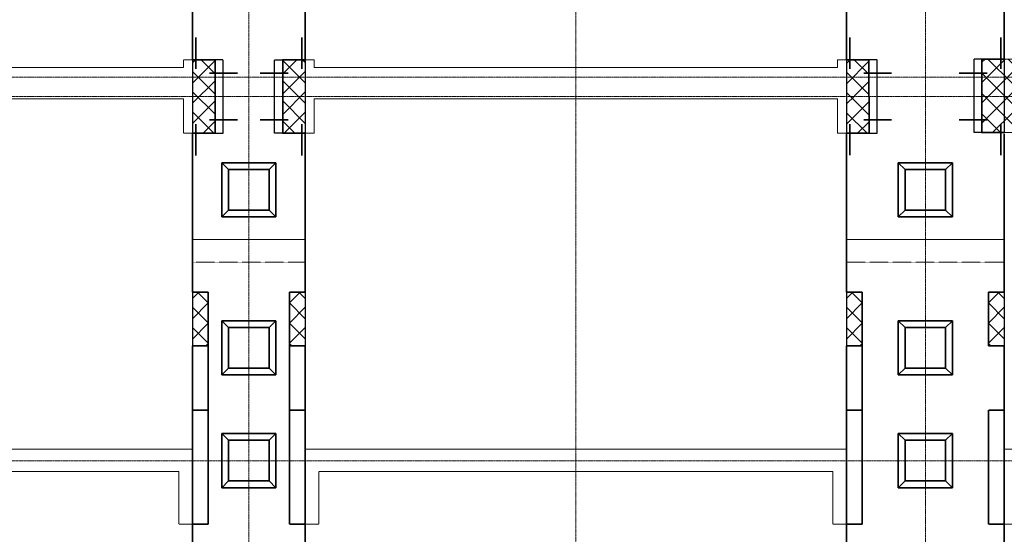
# Model space of a CAD drawing. Header units: millimetres. Extents: x 95890 to 282331, y -102171 to 66892.
# Tile 15 of 20: x 117723 to 139555, y 38070 to 49476. Entities that reach past the tile are written whole.
import ezdxf

# ---------------------------------------------------------------- set-up
doc = ezdxf.new("R2010")
doc.units = ezdxf.units.MM
for name, pattern in [('( Hidden )', [0.375, 0.25, -0.125]), ('ACAD_ISO02W100', [15, 12, -3]), ('HIDDEN', [9.525, 6.35, -3.175]), ('осевая', [50.8, 31.75, -6.35, 6.35, -6.35])]:
    doc.linetypes.add(name, pattern=pattern)
for name, color, linetype, lineweight in [('Dim', 7, 'Continuous', 25), ('Бетон', 7, 'Continuous', 50), ('бетон_35', 2, 'Continuous', 35), ('Блоки', 4, 'ACAD_ISO02W100', 35), ('выданая позиция', 151, '( Hidden )', 20), ('Металл', 1, 'Continuous', 25)]:
    doc.layers.add(name, color=color, linetype=linetype, lineweight=lineweight)
for name, color, linetype in [('Hide', 2, 'HIDDEN'), ('Оси', 1, 'осевая'), ('Штриховка', 254, 'Continuous')]:
    doc.layers.add(name, color=color, linetype=linetype)
pattern_1 = [(45, (0, 605), (-224.5064, 224.5064), []), (135, (0, 605), (-224.5064, -224.5064), [])]
pattern_2 = [(45, (0, -5069), (-224.5064, 224.5064), []), (135, (0, -5069), (-224.5064, -224.5064), [])]

# ---------------------------------------------------------------- blocks, each defined once
blk = doc.blocks.new('Гробик')
at = {"layer": 'Блоки', "linetype": 'Continuous', "ltscale": 20}
for points in [[(112968, 50298), (112968, 49098)], [(114168, 50298), (112968, 50298)], [(114168, 49098), (114168, 50298)], [(113118, 50148), (113118, 49248)], [(114018, 50148), (113118, 50148)], [(114018, 49248), (114018, 50148)], [(113118, 49248), (114018, 49248)], [(112968, 49098), (114168, 49098)]]:
    blk.add_lwpolyline(points, dxfattribs=at)
at = {"layer": 'Блоки', "linetype": 'Continuous', "lineweight": 20, "ltscale": 20}
for points in [[(112968, 50298), (113118, 50148)], [(114168, 50298), (114018, 50148)], [(112968, 49098), (113118, 49248)], [(114168, 49098), (114018, 49248)]]:
    blk.add_lwpolyline(points, dxfattribs=at)

msp = doc.modelspace()

# ---------------------------------------------------------------- hatches: boundary and pattern name
at = {"layer": 'Штриховка'}
h = msp.add_hatch(dxfattribs=at)
h.set_pattern_fill('ANSI37', color=256, scale=100)
h.set_pattern_definition(pattern_1)
h.paths.add_polyline_path([(122054.6165758, 48588.6211), (122054.6165758, 48124.9902138), (121554.6165758, 48125.0582612), (121554.6165758, 48588.6211)])
h.paths.add_polyline_path([(122054.6165758, 48124.9902138), (122054.6165758, 47774.9902138), (121554.6165758, 47775.0582612), (121554.6165758, 48125.0582612)])
h.paths.add_polyline_path([(122054.6165758, 47774.9902138), (122054.6165758, 46958.6211), (121554.6165758, 46958.6211), (121554.6165758, 47775.0582612)])
h = msp.add_hatch(dxfattribs=at)
h.set_pattern_fill('ANSI37', color=256, scale=100)
h.set_pattern_definition(pattern_1)
h.paths.add_polyline_path([(123554.1596179, 46958.5774457), (123554.1596179, 47775.3983777), (124054.7701889, 47775.6026739), (124054.7752284, 46958.7136445)])
h.paths.add_polyline_path([(123554.1596179, 47775.3983057), (123542.469329, 48581.8103158), (124042.9274738, 48582.0146218), (124054.7701889, 47775.6026739)])
h = msp.add_hatch(dxfattribs=at)
h.set_pattern_fill('ANSI37', color=256, scale=100)
h.set_pattern_definition([(45, (14500, 590), (-224.5064, 224.5064), []), (135, (14500, 590), (-224.5064, -224.5064), [])])
h.paths.add_polyline_path([(136058.7388297, 46959.1986511), (136558.7490645, 46958.7474513), (136556.7257632, 47773.1699002), (136054.6158103, 47790.0582612)])
h.paths.add_polyline_path([(136554.6348308, 48603.6211), (136555.8203338, 48130.7078735), (136054.6178701, 48130.5987358), (136054.6158103, 48603.6211)])
h.paths.add_polyline_path([(136555.8203338, 48130.7078735), (136556.7046079, 47777.9589818), (136054.6158103, 47790.0582612), (136054.6178701, 48130.5987358)])
h = msp.add_hatch(dxfattribs=at)
h.set_pattern_fill('ANSI37', color=256, scale=100)
h.set_pattern_definition([(45, (15679.52, 590), (-224.5064, 224.5064), []), (135, (15679.52, 590), (-224.5064, -224.5064), [])])
h.paths.add_polyline_path([(139734.6161168, 46974.1662723), (139054.6153593, 46973.6210246), (139054.6154019, 47773.6211), (139734.2957193, 47773.6211)])
h.paths.add_polyline_path([(139734.2957193, 47773.6211), (139054.6154019, 47773.6211), (139054.6154204, 48140.3257089), (139734.1364372, 48140.603329)])
h.paths.add_polyline_path([(139734.1364372, 48140.603329), (139054.6154204, 48140.3257089), (139054.6154019, 48603.6193861), (139733.9628617, 48603.6200918)])
h = msp.add_hatch(dxfattribs=at)
h.set_pattern_fill('ANSI37', color=256, scale=100)
h.set_pattern_definition(pattern_2)
h.paths.add_polyline_path([(121904.615991, 42246.6211), (121904.615991, 42246.6592065), (121554.6165758, 42246.5829935), (121554.6165758, 42246.6211)])
h.paths.add_polyline_path([(121904.615991, 42246.6592065), (121554.6165758, 42246.5829935), (121554.6165758, 42246.5829935)], flags=17)
h.paths.add_polyline_path([(121904.615991, 42246.6592065), (121904.615991, 43439.6211), (121554.6165758, 43439.6211), (121554.6165758, 42246.5829935)])
h = msp.add_hatch(dxfattribs=at)
h.set_pattern_fill('ANSI37', color=256, scale=100)
h.set_pattern_definition(pattern_2)
h.paths.add_polyline_path([(123704.6171922, 42246.6211), (123704.6171922, 42246.6592065), (124054.6166074, 42246.5829935), (124054.6166074, 42246.6211)])
h.paths.add_polyline_path([(123704.6171922, 42246.6592065), (124054.6166074, 42246.5829935), (124054.6166074, 42246.5829935)], flags=17)
h.paths.add_polyline_path([(123704.6171922, 42246.6592065), (123704.6171922, 43439.6211), (124054.6166074, 43439.6211), (124054.6166074, 42246.5829935)])
h = msp.add_hatch(dxfattribs=at)
h.set_pattern_fill('ANSI37', color=256, scale=100)
h.set_pattern_definition([(45, (14498.83, -5069), (-224.5064, 224.5064), []), (135, (14498.83, -5069), (-224.5064, -224.5064), [])])
h.paths.add_polyline_path([(136403.4468901, 42246.6203642), (136403.4468901, 42246.6584707), (136053.4474749, 42246.5822577), (136053.4474749, 42246.6203642)])
h.paths.add_polyline_path([(136403.4468901, 42246.6584707), (136053.4474749, 42246.5822577), (136053.4474749, 42246.5822577)], flags=17)
h.paths.add_polyline_path([(136403.4468901, 42246.6584707), (136403.4468901, 43439.6203642), (136053.4474749, 43439.6203642), (136053.4474749, 42246.5822577)])
h = msp.add_hatch(dxfattribs=at)
h.set_pattern_fill('ANSI37', color=256, scale=100)
h.set_pattern_definition([(45, (15500, -5069), (-224.5064, 224.5064), []), (135, (15500, -5069), (-224.5064, -224.5064), [])])
h.paths.add_polyline_path([(139204.6164627, 42246.6203642), (139204.6164627, 42246.6584707), (139554.6158779, 42246.5822577), (139554.6158779, 42246.6203642)])
h.paths.add_polyline_path([(139204.6164627, 42246.6584707), (139554.6158779, 42246.5822577), (139554.6158779, 42246.5822577)], flags=17)
h.paths.add_polyline_path([(139204.6164627, 42246.6584707), (139204.6164627, 43439.6203642), (139554.6158779, 43439.6203642), (139554.6158779, 42246.5822577)])

# ---------------------------------------------------------------- linework, layer by layer
at = {"layer": 'Dim', "color": 2}
for points in [[(121554.6165758, 48588.6211), (121554.6165758, 46958.6211)], [(124054.6165758, 48588.6209578), (124054.6165758, 46958.6211)], [(136054.6149485, 48589.1986511), (136058.7380629, 46959.1986511)], [(139553.9628617, 48604.16613), (139554.6161168, 46974.1662723)], [(121554.6165758, 43439.6211), (121554.6165758, 42246.6211)], [(121904.615991, 43439.6211), (121904.615991, 42246.6211)], [(124054.615991, 43439.6211), (124054.615991, 42246.6211)], [(136054.6159923, 43439.6211), (136054.6159923, 42246.6211)], [(139554.6151663, 43439.6211), (139554.6151663, 42246.6211)]]:
    msp.add_lwpolyline(points, dxfattribs=at)
at = {"layer": 'Dim', "color": 2, "linetype": 'HIDDEN', "ltscale": 0.5}
for points in [[(122054.6165758, 46958.6211), (122234.6165758, 46958.6211), (122234.6165758, 48588.6211), (122054.6165758, 48588.6211)], [(123554.6166256, 46958.6211), (123374.6166256, 46958.6211), (123374.6166256, 48588.6211), (123554.6166256, 48588.6211)], [(136558.7387834, 46959.1986511), (136738.7387834, 46959.1986403), (136738.7388815, 48589.1986403), (136558.7388815, 48589.1986511)], [(139063.7526391, 46976.7079999), (138883.7526391, 46976.7079999), (138883.7526391, 48606.7079999), (139063.7526391, 48606.7079999)]]:
    msp.add_lwpolyline(points, dxfattribs=at)
at = {"layer": 'Hide'}
msp.add_line((136054.6165771, 41343.8584162), (136054.6165771, 39843.8584162), dxfattribs=at)
at = {"layer": 'Бетон', "color": 2, "lineweight": 35}
msp.add_line((124054.6165758, 42246.6211), (124054.6165758, 34353.6211001), dxfattribs=at)
for points in [[(136058.7380629, 48588.043549), (136054.6165771, 58843.6216041, -0.4142135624), (137304.6165771, 60093.6216041), (138304.6165762, 60093.620596, -0.4142135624), (139554.6165762, 58843.620596), (139554.6161168, 48563.6217036)], [(137304.6165771, 33103.6221081, -0.4142135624), (136054.6165771, 34353.6221081), (136054.6165771, 42246.6211)], [(139554.6158241, 42246.6211), (139554.615451, 34353.6221081, -0.4142135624), (138304.615451, 33103.6221081), (137304.6159485, 33103.6211)]]:
    msp.add_lwpolyline(points, format="xyb", dxfattribs=at)
for points in [[(121554.6166157, 58853.6211), (121554.6165813, 48588.6211)], [(124054.6165758, 58853.9371051), (124054.6165758, 48588.6211)], [(121554.6165758, 46958.6211), (122054.6165758, 46958.6211), (122054.6165758, 48588.6211), (121554.6165758, 48588.6211)], [(124054.616621, 46958.6211), (123554.6166256, 46958.6211), (123554.6166256, 48588.6211), (124054.616621, 48588.6211)], [(136058.7387834, 46959.1986511), (136558.7387834, 46959.1986511), (136554.615669, 48589.1986511), (136054.615669, 48589.1986511)], [(139554.6153593, 46973.6210004), (139054.6153593, 46973.6210246), (139054.6154446, 48603.6210246), (139554.6154446, 48603.6210004)], [(121554.6165758, 43439.6211), (121554.6165758, 46958.6211)], [(124054.6165758, 46958.6211), (124054.6165758, 43439.6211)], [(136054.6165771, 43439.6211), (136054.6157152, 46958.043549)], [(139554.6160499, 46943.6211996), (139554.6158805, 43439.6211)], [(121904.6165758, 43439.6211), (121554.6165758, 43439.6211)], [(121904.6165758, 42246.6211), (121904.6165758, 43439.6211)], [(123704.6166101, 43439.6211), (124054.6166101, 43439.6211)], [(123704.6166101, 42246.6211), (123704.6166101, 43439.6211)], [(136404.6165771, 43439.6211), (136054.6165771, 43439.6211)], [(136404.6165771, 42246.6211), (136404.6165771, 43439.6211)], [(139204.6157842, 42246.6211), (139204.6157842, 43439.6211)], [(139204.6157842, 43439.6211), (139554.6157842, 43439.6211)], [(121904.6165758, 42246.6211), (121554.6165758, 42246.6211)], [(121554.6165758, 34353.6211001), (121554.6165758, 42246.6211)], [(123704.6166101, 42246.6211), (124054.6166101, 42246.6211)], [(136404.6165771, 42246.6211), (136054.6165771, 42246.6211)], [(139204.6157842, 42246.6211), (139554.6157842, 42246.6211)]]:
    msp.add_lwpolyline(points, dxfattribs=at)
at = {"layer": 'бетон_35', "linetype": 'HIDDEN', "ltscale": 0.5}
for points in [[(121904.6165758, 40824.2599819), (121904.6165758, 42246.6211)], [(123704.6171949, 40824.2599819), (123704.6171949, 42246.6211)], [(136404.617195, 40824.2599819), (136404.617195, 42246.6211)], [(121554.6165758, 40824.2599819), (121904.6165758, 40824.2599819), (121904.6163635, 38293.2747462), (121554.6165758, 38293.2747462)], [(124054.6171949, 40824.2599819), (123704.6171949, 40824.2599819), (123704.6174072, 38293.2747462), (124054.6171949, 38293.2747462)], [(136054.617195, 40824.2599819), (136404.617195, 40824.2599819), (136404.6169827, 38293.2747462), (136054.617195, 38293.2747462)], [(139554.6152277, 40824.2599819), (139204.6152277, 40824.2599819), (139204.61544, 38293.2747462), (139554.6152277, 38293.2747462)]]:
    msp.add_lwpolyline(points, dxfattribs=at)
at = {"layer": 'Блоки', "lineweight": 15, "ltscale": 0.5}
for points in [[(124054.6165758, 44103.6211), (121554.6165758, 44103.6211)], [(139554.6157511, 44103.621604), (136054.6165771, 44103.621604)]]:
    msp.add_lwpolyline(points, dxfattribs=at)
at = {"layer": 'выданая позиция', "linetype": 'HIDDEN', "ltscale": 0.5}
for p, q in [((121354.6165758, 48418.6211), (121354.6165758, 48588.6211)), ((121354.6165758, 48588.6211), (121674.1810083, 48588.6211)), ((123554.6166256, 48588.6211), (123554.1596179, 46945.8026658)), ((124254.6165307, 48588.6211), (124054.616621, 48588.6211)), ((124254.6165307, 48418.6211), (124254.6165307, 48588.6211)), ((135854.6164028, 48418.6211), (135854.615669, 48589.1986511)), ((135854.615669, 48589.1986511), (136054.6149485, 48589.1986511)), ((136554.615669, 48596.4987767), (136558.7387834, 46966.4987767)), ((139054.6154019, 48603.6193861), (139054.6154019, 46973.6193861)), ((139754.6165667, 48603.6200918), (139054.6154446, 48603.6200918)), ((109754.6165757, 48418.6211), (121354.6165758, 48418.6211)), ((124254.6165307, 48418.6211), (135854.6164028, 48418.6211)), ((109754.6165757, 47718.6211), (121354.6165758, 47718.6211)), ((121354.6165758, 47718.6211), (121354.6165758, 46958.6211)), ((124254.6165307, 47718.6211), (124254.6165307, 46958.6211)), ((124254.6165307, 47718.6211), (135855.3713889, 47718.6211)), ((135855.3713889, 47718.6211), (135858.7387834, 46959.1986511)), ((121354.6165758, 46958.6211), (121767.1165758, 46958.6211)), ((124254.6165307, 46958.6211), (124054.6166137, 46958.5339994)), ((135858.7387834, 46959.1986511), (136558.7387834, 46959.1986511)), ((139754.6165667, 46973.6200918), (139054.6153593, 46973.6200918)), ((121254.6161513, 39459.1832165), (121254.6161513, 38293.2747462)), ((124354.6176195, 39459.1832165), (124354.6176195, 38293.2747462)), ((135754.6167704, 39459.1832165), (135754.6167704, 38293.2747462))]:
    msp.add_line(p, q, dxfattribs=at)
for points in [[(139554.6157511, 46943.6221082), (139554.6157511, 43439.6211)], [(124054.6165758, 44603.6211), (121554.6165758, 44603.6211)], [(139554.6159828, 44603.6211), (136054.6165771, 44603.6211)], [(139554.6157511, 42246.6211), (139554.6157511, 40862.4237202)], [(109554.6165757, 39959.0517539), (121554.6165758, 39959.0517539)], [(121554.6165758, 33103.6211), (121554.6165758, 39993.1684521)], [(124054.6171949, 39959.0517539), (136054.617195, 39959.0517539)], [(151554.6152278, 39959.0517539), (139554.6152277, 39959.0517539)], [(121254.6161513, 39459.1832165), (109854.6170003, 39459.1832165)], [(135754.6167704, 39459.1832165), (124354.6176195, 39459.1832165)], [(121554.6165758, 38293.2747462), (121254.6161513, 38293.2747462)], [(124054.6171949, 38293.2747462), (124354.6176195, 38293.2747462)], [(136054.617195, 38293.2747462), (135754.6167704, 38293.2747462)], [(139554.6152277, 38293.2747462), (139854.6156523, 38293.2747462)]]:
    msp.add_lwpolyline(points, dxfattribs=at)
at = {"layer": 'Металл', "color": 1, "lineweight": 35}
for p, q in [((121629.6165758, 48388.6211), (121629.6165758, 49077.9701485)), ((123979.6166242, 48388.6211029), (123979.6166225, 49077.9701513)), ((136131.6765057, 48389.1986511), (136131.6765057, 49078.5476995)), ((139477.5554847, 48389.1986511), (139477.5554847, 49078.5476995)), ((122554.6165758, 48288.6211), (121934.6165758, 48288.6211)), ((123054.6166244, 48288.6211006), (123674.6166244, 48288.6211021)), ((137056.6765057, 48289.1986511), (136436.6765057, 48289.1986511)), ((138552.5554847, 48289.1986511), (139172.5554847, 48289.1986511)), ((121629.6165758, 47158.6211), (121629.6165758, 46469.2720516)), ((122554.6165758, 47258.6211), (121934.6165758, 47258.6211)), ((123054.6166269, 47258.6211006), (123674.6166269, 47258.6211021)), ((123979.6166271, 47158.6211029), (123979.6166288, 46469.2720544)), ((136131.6765057, 47159.1986511), (136131.6765057, 46469.8496026)), ((137056.6765057, 47259.1986511), (136436.6765057, 47259.1986511)), ((138552.5554847, 47259.1986511), (139172.5554847, 47259.1986511)), ((139477.5554847, 47159.1986511), (139477.5554847, 46469.8496026))]:
    msp.add_line(p, q, dxfattribs=at)
at = {"layer": 'Оси', "linetype": 'осевая', "lineweight": 15, "ltscale": 0.5}
for p, q in [((99836.9762644, 48203.5051289), (168458.6323831, 48203.5051289)), ((99836.9762644, 47773.6211), (168458.6323831, 47773.6211)), ((99836.9762644, 39699.6020308), (168458.6323831, 39699.6020308))]:
    msp.add_line(p, q, dxfattribs=at)
for points in [[(122804.6166167, 64282.7561714), (122804.6165771, 28174.5285086)], [(137804.6156191, 64241.1925338), (137804.6165757, 28174.5285086)], [(130054.6165759, 32750.7856543), (130054.6165759, 59041.9833711)]]:
    msp.add_lwpolyline(points, dxfattribs=at)

# ---------------------------------------------------------------- block references
at = {"layer": 'Dim', "lineweight": 30, "xscale": -1, "rotation": 180}
for p in [(9236.4607567, 95401.827291), (24236.4602666, 95401.8272908), (9236.4604585, 91901.6770946), (24236.4602666, 91901.6770946), (9236.4604585, 89401.6770946), (24236.4602666, 89401.6770946)]:
    msp.add_blockref('Гробик', p, dxfattribs=at)

doc.saveas('drawing.dxf')
